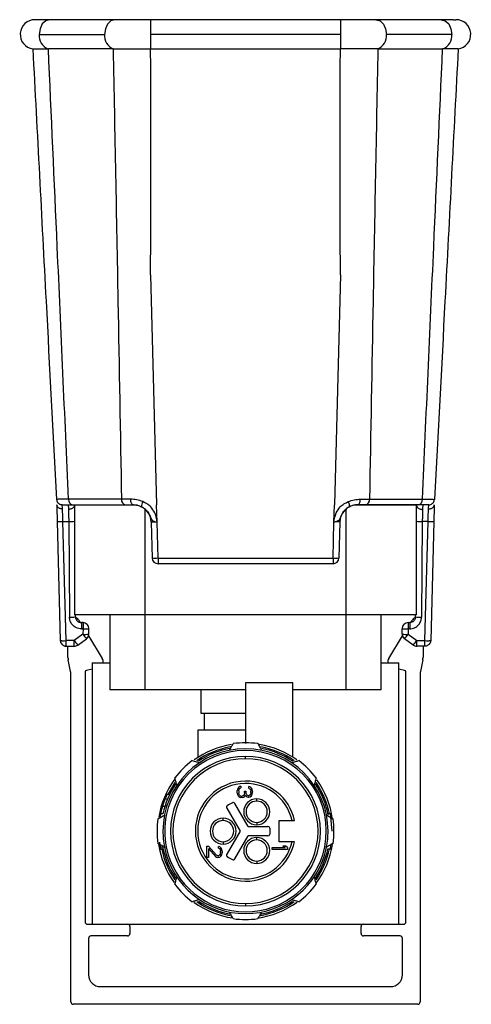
# Model space of a CAD drawing. Header units: millimetres. Extents: x -724 to 2929, y 427 to 799.
# Tile 40 of 51: x 1136 to 1174, y 596 to 680. Entities that reach past the tile are written whole.
import ezdxf

# ---------------------------------------------------------------- set-up
doc = ezdxf.new("R2010")
doc.units = ezdxf.units.MM

# ---------------------------------------------------------------- blocks, each defined once
blk = doc.blocks.new('Drawing View5')
at = {"color": 7, "linetype": 'Continuous', "lineweight": 25}
for p, q in [((-28.697, -0.016), (-28.897, 0)), ((-22.111, 0), (-27.652, 0)), ((-2.996, 0), (-19.108, 0)), ((5.547, 0), (0.007, 0)), ((6.593, -0.016), (6.792, 0)), ((-19.108, 0), (-19.108, -1.25)), ((-2.996, 0), (-2.996, -1.25)), ((-28.536, -1.25), (-22.995, -1.25)), ((-19.108, -1.25), (-19.108, -2.481)), ((-2.996, -1.25), (-19.108, -1.25)), ((-2.996, -1.25), (-2.996, -2.481)), ((6.431, -1.25), (0.891, -1.25)), ((-27.806, -2.481), (-27.764, -2.481)), ((-22.274, -2.481), (-27.764, -2.481)), ((-19.095, -2.481), (-3.009, -2.481)), ((0.17, -2.481), (5.66, -2.481)), ((5.702, -2.481), (5.66, -2.481)), ((-19.1, -21.652), (-18.589, -41.185)), ((-3.004, -21.652), (-3.516, -41.185)), ((-27.045, -40.719), (-27.078, -40.72)), ((-21.568, -40.707), (-26.053, -40.707)), ((-20.787, -40.708), (-21.568, -40.707)), ((-1.318, -40.708), (-0.537, -40.707)), ((-0.537, -40.707), (3.949, -40.707)), ((-25.707, -41.185), (-21.221, -41.185)), ((-25.552, -41.225), (-25.552, -50.525)), ((-20.227, -41.225), (-25.552, -41.225)), ((-19.552, -50.525), (-19.552, -41.564)), ((-18.55, -42.645), (-18.589, -41.185)), ((-3.554, -42.645), (-3.516, -41.185)), ((-2.552, -41.564), (-2.552, -50.525)), ((3.448, -41.225), (-1.88, -41.225)), ((3.602, -41.185), (-0.883, -41.185)), ((3.448, -50.525), (3.448, -41.225)), ((-27.017, -42.593), (-26.753, -52.698)), ((-26.527, -42.606), (-26.04, -42.606)), ((-26.263, -52.71), (-26.527, -42.606)), ((-26.04, -42.606), (-25.969, -50.719)), ((3.936, -42.606), (3.865, -50.719)), ((4.423, -42.606), (3.936, -42.606)), ((4.159, -52.71), (4.423, -42.606)), ((4.913, -42.593), (4.648, -52.698)), ((-19.05, -42.645), (-18.97, -45.698)), ((-18.47, -45.698), (-18.55, -42.645)), ((-3.634, -45.698), (-3.554, -42.645)), ((-3.054, -42.645), (-3.134, -45.698)), ((-18.47, -45.698), (-3.634, -45.698)), ((-18.47, -45.698), (-18.47, -46.185)), ((-3.634, -45.698), (-3.634, -46.185)), ((-3.634, -46.185), (-18.47, -46.185)), ((-19.552, -50.525), (-25.552, -50.525)), ((-25.469, -50.689), (-25.471, -50.525)), ((-25.175, -50.979), (-25.061, -51.167)), ((-22.552, -50.525), (-22.552, -56.885)), ((-2.552, -50.525), (-19.552, -50.525)), ((-19.552, -56.885), (-19.552, -50.525)), ((3.448, -50.525), (-2.552, -50.525)), ((-2.552, -50.525), (-2.552, -56.885)), ((0.448, -56.885), (0.448, -50.525)), ((2.956, -51.167), (3.071, -50.979)), ((3.365, -50.689), (3.366, -50.525)), ((-24.969, -51.185), (-24.969, -51.685)), ((-24.827, -51.185), (-24.969, -51.185)), ((-24.969, -51.685), (-24.969, -51.711)), ((-24.969, -51.685), (-24.827, -51.685)), ((-24.969, -51.711), (-24.827, -51.711)), ((-24.827, -51.711), (-24.839, -52.172)), ((-24.827, -51.185), (-24.827, -51.685)), ((-24.827, -51.685), (-24.827, -51.711)), ((-24.339, -52.159), (-24.327, -51.698)), ((2.235, -52.159), (2.223, -51.698)), ((2.723, -51.185), (2.723, -51.685)), ((2.723, -51.185), (2.865, -51.185)), ((2.865, -51.685), (2.723, -51.685)), ((2.723, -51.685), (2.723, -51.711)), ((2.723, -51.711), (2.735, -52.172)), ((2.865, -51.711), (2.723, -51.711)), ((2.865, -51.185), (2.865, -51.685)), ((2.865, -51.685), (2.865, -51.711)), ((-24.839, -52.172), (-25.567, -52.711)), ((-25.269, -53.086), (-24.542, -52.547)), ((-24.365, -52.305), (-23.19, -54.227)), ((1.086, -54.227), (2.261, -52.305)), ((3.165, -53.086), (2.437, -52.547)), ((2.735, -52.172), (3.463, -52.711)), ((-26.253, -53.185), (-26.441, -53.148)), ((-25.567, -52.711), (-26.263, -52.711)), ((-26.253, -53.185), (-25.567, -53.185)), ((-26.102, -54.138), (-26.102, -53.185)), ((-25.567, -53.185), (-25.567, -52.711)), ((3.463, -52.711), (4.159, -52.711)), ((3.463, -53.185), (3.463, -52.711)), ((4.149, -53.185), (3.463, -53.185)), ((3.998, -53.185), (3.998, -54.138)), ((-25.874, -55.321), (-26.08, -54.345)), ((-24.052, -55.122), (-24.545, -55.254)), ((-24.052, -54.585), (-24.052, -76.785)), ((-24.052, -54.585), (-22.552, -54.585)), ((0.448, -54.585), (1.948, -54.585)), ((1.948, -76.785), (1.948, -54.585)), ((2.44, -55.254), (1.948, -55.122)), ((3.976, -54.345), (3.77, -55.321)), ((-25.852, -83.385), (-25.852, -55.528)), ((-24.652, -55.43), (-24.652, -76.585)), ((-24.545, -55.254), (-24.621, -55.287)), ((2.516, -55.287), (2.44, -55.254)), ((2.548, -76.585), (2.548, -55.43)), ((3.748, -55.528), (3.748, -83.385)), ((-7.052, -56.285), (-11.052, -56.285)), ((-11.052, -56.285), (-11.052, -61.435)), ((-7.052, -62.599), (-7.052, -56.285)), ((-19.552, -56.885), (-22.552, -56.885)), ((-11.052, -56.885), (-19.552, -56.885)), ((-14.802, -58.885), (-14.802, -56.885)), ((-2.552, -56.885), (-7.052, -56.885)), ((0.448, -56.885), (-2.552, -56.885)), ((-11.052, -58.885), (-14.802, -58.885)), ((-14.552, -58.885), (-14.552, -60.285)), ((-15.052, -62.599), (-15.052, -60.285)), ((-15.052, -60.285), (-11.052, -60.285)), ((-11.052, -62.735), (-11.052, -62.535)), ((-11.614, -65.146), (-11.669, -65.227)), ((-11.531, -65.092), (-11.614, -65.146)), ((-11.448, -65.065), (-11.531, -65.092)), ((-11.448, -65.065), (-11.448, -65.2)), ((-10.646, -65.119), (-10.756, -65.092)), ((-10.756, -65.227), (-10.756, -65.092)), ((-10.535, -65.227), (-10.646, -65.119)), ((-17.495, -65.785), (-17.716, -65.785)), ((-11.724, -65.335), (-11.752, -65.444)), ((-11.752, -65.66), (-11.752, -65.444)), ((-11.752, -65.66), (-11.724, -65.769)), ((-11.669, -65.227), (-11.724, -65.335)), ((-11.724, -65.769), (-11.669, -65.877)), ((-11.669, -65.877), (-11.614, -65.958)), ((-11.614, -65.471), (-11.586, -65.335)), ((-11.614, -65.471), (-11.614, -65.633)), ((-11.586, -65.769), (-11.614, -65.633)), ((-11.614, -65.958), (-11.531, -66.012)), ((-11.586, -65.335), (-11.558, -65.281)), ((-11.558, -65.823), (-11.586, -65.769)), ((-11.558, -65.281), (-11.503, -65.227)), ((-11.503, -65.877), (-11.558, -65.823)), ((-11.531, -66.012), (-11.448, -66.04)), ((-11.503, -65.227), (-11.448, -65.2)), ((-11.448, -65.904), (-11.503, -65.877)), ((-11.448, -65.904), (-11.337, -65.904)), ((-11.227, -65.85), (-11.337, -65.904)), ((-11.337, -66.04), (-11.227, -66.012)), ((-11.171, -65.769), (-11.227, -65.85)), ((-11.227, -66.012), (-11.144, -65.958)), ((-11.144, -65.606), (-11.171, -65.769)), ((-11.144, -65.498), (-11.033, -65.498)), ((-11.144, -65.606), (-11.144, -65.498)), ((-11.144, -65.958), (-11.088, -65.823)), ((-11.088, -65.823), (-11.005, -65.931)), ((-11.033, -65.498), (-11.033, -65.606)), ((-10.978, -65.769), (-11.033, -65.606)), ((-11.005, -65.931), (-10.922, -65.985)), ((-10.922, -65.823), (-10.978, -65.769)), ((-10.812, -65.877), (-10.922, -65.823)), ((-10.922, -65.985), (-10.812, -66.012)), ((-10.812, -65.877), (-10.756, -65.877)), ((-10.756, -66.012), (-10.812, -66.012)), ((-10.756, -65.227), (-10.673, -65.281)), ((-10.673, -65.823), (-10.756, -65.877)), ((-10.756, -66.012), (-10.646, -65.985)), ((-10.673, -65.281), (-10.618, -65.362)), ((-10.618, -65.742), (-10.673, -65.823)), ((-10.646, -65.985), (-10.535, -65.877)), ((-10.618, -65.362), (-10.59, -65.498)), ((-10.59, -65.606), (-10.618, -65.742)), ((-10.59, -65.606), (-10.59, -65.498)), ((-10.48, -65.335), (-10.535, -65.227)), ((-10.535, -65.877), (-10.48, -65.769)), ((-10.452, -65.525), (-10.48, -65.335)), ((-10.48, -65.769), (-10.452, -65.579)), ((-10.452, -65.525), (-10.452, -65.579)), ((-17.887, -66.785), (-18.096, -66.785)), ((-17.662, -66.16), (-17.878, -66.16)), ((-10.821, -68.485), (-11.949, -66.53)), ((-11.337, -66.04), (-11.448, -66.04)), ((-10.102, -66.339), (-10.102, -66.139)), ((-18.048, -67.41), (-18.253, -67.41)), ((-12.642, -66.931), (-11.514, -68.885)), ((-4.061, -67.385), (-3.857, -67.385)), ((-3.702, -68.885), (-3.857, -67.385)), ((-12.952, -67.985), (-12.952, -67.785)), ((-10.821, -68.485), (-9.152, -68.485)), ((-10.102, -68.139), (-10.102, -68.339)), ((-8.202, -67.985), (-7.103, -67.985)), ((-8.202, -69.785), (-8.202, -67.985)), ((-11.514, -68.885), (-12.642, -70.839)), ((-11.949, -71.238), (-10.821, -69.285)), ((-9.152, -69.285), (-10.821, -69.285)), ((-9.002, -68.635), (-9.002, -69.135)), ((-18.22, -70.076), (-18.305, -70.076)), ((-14.332, -70.155), (-14.194, -70.155)), ((-14.332, -71.13), (-14.332, -70.155)), ((-13.502, -70.913), (-14.194, -70.155)), ((-13.226, -70.209), (-13.336, -70.182)), ((-13.336, -70.317), (-13.336, -70.182)), ((-13.115, -70.317), (-13.226, -70.209)), ((-12.952, -69.785), (-12.952, -69.985)), ((-10.102, -69.63), (-10.102, -69.43)), ((-7.103, -69.785), (-8.202, -69.785)), ((-7.897, -70.125), (-7.676, -70.125)), ((-7.897, -70.125), (-7.703, -70.287)), ((-7.482, -70.287), (-7.676, -70.125)), ((-3.857, -70.385), (-3.821, -70.04)), ((-18.072, -70.243), (-18.275, -70.243)), ((-18.038, -70.41), (-18.242, -70.41)), ((-18.028, -70.451), (-18.233, -70.451)), ((-17.917, -70.251), (-17.77, -70.222)), ((-14.194, -70.371), (-14.194, -71.13)), ((-14.194, -70.371), (-13.585, -71.048)), ((-13.392, -70.967), (-13.502, -70.913)), ((-13.392, -70.967), (-13.336, -70.967)), ((-13.336, -70.317), (-13.253, -70.371)), ((-13.253, -70.913), (-13.336, -70.967)), ((-13.253, -70.371), (-13.198, -70.452)), ((-13.198, -70.832), (-13.253, -70.913)), ((-13.226, -71.102), (-13.115, -70.994)), ((-13.198, -70.452), (-13.17, -70.588)), ((-13.17, -70.696), (-13.198, -70.832)), ((-13.17, -70.696), (-13.17, -70.588)), ((-13.06, -70.425), (-13.115, -70.317)), ((-13.115, -70.994), (-13.06, -70.886)), ((-13.032, -70.615), (-13.06, -70.425)), ((-13.06, -70.886), (-13.032, -70.723)), ((-13.032, -70.615), (-13.032, -70.723)), ((-8.782, -70.45), (-8.782, -70.287)), ((-8.782, -70.287), (-7.703, -70.287)), ((-7.482, -70.45), (-8.782, -70.45)), ((-7.482, -70.287), (-7.482, -70.45)), ((-4.187, -70.251), (-4.334, -70.222)), ((-4.061, -70.385), (-3.857, -70.385)), ((-14.194, -71.13), (-14.332, -71.13)), ((-13.585, -71.048), (-13.502, -71.102)), ((-13.502, -71.102), (-13.392, -71.13)), ((-13.336, -71.13), (-13.392, -71.13)), ((-13.336, -71.13), (-13.226, -71.102)), ((-10.102, -71.43), (-10.102, -71.63)), ((-11.052, -75.035), (-11.052, -75.235)), ((-24.452, -76.785), (-24.052, -76.785)), ((-24.052, -76.785), (1.948, -76.785)), ((1.948, -76.785), (2.348, -76.785)), ((-20.852, -76.985), (-20.852, -77.585)), ((-1.252, -77.585), (-1.252, -76.985)), ((-24.352, -77.985), (-24.352, -81.085)), ((-21.052, -77.785), (-24.152, -77.785)), ((2.048, -77.785), (-1.052, -77.785)), ((2.248, -81.085), (2.248, -77.985)), ((-23.352, -82.085), (1.248, -82.085)), ((3.548, -83.585), (-25.652, -83.585))]:
    blk.add_line(p, q, dxfattribs=at)
at = {"color": 7, "linetype": 'Continuous', "lineweight": 25, "flags": 128}
for points in [[(-27.652, 0), (-27.652, 0), (-27.99, -0.095), (-28.277, -0.366), (-28.468, -0.772), (-28.536, -1.25)], [(5.547, 0), (5.547, 0), (5.886, -0.095), (6.172, -0.366), (6.364, -0.772), (6.431, -1.25)], [(-22.103, 0), (-22.134, 0), (-22.465, -0.105), (-22.744, -0.378), (-22.93, -0.779), (-22.995, -1.25)], [(-0.002, 0), (0.03, 0), (0.361, -0.105), (0.64, -0.378), (0.826, -0.779), (0.891, -1.25)], [(-20.55, -41.185), (-20.595, -41.175), (-20.639, -41.149), (-20.679, -41.105), (-20.715, -41.046), (-20.744, -40.974), (-20.767, -40.892), (-20.781, -40.802), (-20.787, -40.708)], [(-1.555, -41.185), (-1.509, -41.175), (-1.465, -41.149), (-1.425, -41.105), (-1.389, -41.046), (-1.36, -40.974), (-1.338, -40.892), (-1.323, -40.802), (-1.318, -40.708)], [(-26.589, -41.185), (-26.682, -41.176), (-26.766, -41.151)], [(4.485, -41.185), (4.577, -41.176), (4.662, -41.151)], [(-17.03, -64.747), (-17.602, -65.73), (-17.628, -65.785)]]:
    blk.add_lwpolyline(points, dxfattribs=at)
at = {"color": 7, "linetype": 'Continuous', "lineweight": 25}
for centre, radius, start, end in [((-28.897, -1.25), 1.25, 90, 261.46304), ((6.792, -1.25), 1.25, 278.53696, 90), ((-27.336, -1.37), 1.206, 174.27717, 247.05222), ((-21.795, -1.37), 1.206, 174.2808, 247.03324), ((-0.31, -1.37), 1.206, 292.96676, 5.7192), ((5.231, -1.37), 1.206, 292.94778, 5.72283), ((-26.589, -40.695), 0.49, 183, 210.40261), ((-25.623, -40.76), 0.433, 173.07614, 258.87306), ((-21.138, -40.76), 0.433, 173.07614, 258.87306), ((-19.16, -41.321), 0.723, 145.88673, 181.56688), ((-2.944, -41.321), 0.723, 358.43312, 34.11327), ((-0.966, -40.76), 0.433, 281.12694, 6.92386), ((3.519, -40.76), 0.433, 281.12694, 6.92386), ((4.485, -40.695), 0.49, 329.59739, 357), ((-20.55, -42.685), 1.5, 1.5, 63.62579), ((-1.555, -42.685), 1.5, 116.37421, 178.5), ((-26.711, -40.254), 2.36, 262.54102, 274.46103), ((-25.964, -39.283), 3.324, 268.68287, 277.10997), ((3.859, -39.283), 3.324, 262.89003, 271.31713), ((4.607, -40.254), 2.36, 265.53897, 277.45898), ((-18.72, -40.92), 4.784, 267.00545, 272.99455), ((-18.47, -45.685), 0.5, 181.5, 270), ((-3.384, -40.92), 4.784, 267.00545, 272.99455), ((-3.634, -45.685), 0.5, 270, 358.5), ((-25.865, -48.309), 2.413, 267.53625, 279.45258), ((-25.602, -51.24), 0.5, 31.43098, 73.0531), ((3.498, -51.24), 0.5, 106.89318, 148.56902), ((3.761, -48.309), 2.413, 260.54742, 272.46375), ((-24.827, -51.685), 0.5, 0, 90), ((-24.64, -49.31), 2.408, 265.53897, 277.45898), ((-24.827, -51.685), 0.5, 358.5, 0), ((2.723, -51.685), 0.5, 90, 180), ((2.723, -51.685), 0.5, 180, 181.5), ((2.536, -49.31), 2.408, 262.54102, 274.46103), ((-24.652, -49.771), 2.408, 265.53897, 277.45898), ((-21.721, -50.006), 3.796, 214.78138, 222.0189), ((-24.839, -52.146), 0.5, 306.53721, 358.5), ((2.548, -49.771), 2.408, 262.54102, 274.46103), ((2.735, -52.146), 0.5, 181.5, 233.46279), ((-0.383, -50.006), 3.796, 317.9811, 325.21862), ((-26.446, -50.358), 2.36, 262.54102, 274.46103), ((-26.508, -50.366), 2.358, 264.04331, 275.95669), ((-22.449, -50.545), 3.796, 214.78138, 222.0189), ((-25.567, -52.685), 0.5, 270, 306.53721), ((0.344, -50.545), 3.796, 317.9811, 325.21862), ((3.463, -52.685), 0.5, 233.46279, 270), ((4.342, -50.358), 2.36, 265.53897, 277.45898), ((4.403, -50.366), 2.358, 264.04331, 275.95669), ((-25.102, -54.138), 1, 180, 191.95172), ((-23.617, -54.488), 0.5, 348.87454, 31.43098), ((1.513, -54.488), 0.5, 148.56902, 191.12546), ((2.998, -54.138), 1, 348.04828, 0), ((-26.852, -55.528), 1, 360, 11.95172), ((-24.31, -55.43), 0.342, 155.22469, 180), ((2.206, -55.43), 0.342, 0, 24.77531), ((4.748, -55.528), 1, 168.04828, 180), ((-11.052, -68.885), 7.45, 99.13864, 125.79199), ((-11.052, -68.885), 7.27, 100.35462, 124.65756), ((-11.052, -68.885), 7.5, 82.01392, 97.98608), ((-11.052, -68.885), 7.45, 54.18096, 80.77951), ((-11.052, -68.885), 7.27, 55.37908, 79.63023), ((-11.052, -68.885), 7, 0, 180), ((-11.052, -68.885), 6.85, 348.74342, 168.74342), ((-11.052, -68.885), 6.35, 90, 270), ((-11.052, -68.885), 7.15, 101.16811, 123.78866), ((-11.052, -68.885), 6.35, 270, 90), ((-11.052, -68.885), 7.15, 55.98288, 78.80073), ((-11.052, -68.885), 6.15, 90, 270), ((-11.052, -68.885), 7.5, 127.01392, 142.98608), ((-11.052, -68.885), 6.15, 270, 90), ((-11.052, -68.885), 7.5, 37.01392, 52.9861), ((-11.052, -68.885), 7.45, 144.07985, 170.80101), ((-11.052, -68.885), 7.15, 146.19475, 168.09476), ((-11.052, -68.885), 4.25, 90, 179.94652), ((-11.052, -68.885), 4.05, 12.83959, 179.94652), ((-11.052, -68.885), 4.25, 12.22579, 90), ((-11.052, -68.885), 7.15, 10.88624, 33.82782), ((-11.052, -68.885), 7.27, 11.90721, 34.61438), ((-11.052, -68.885), 7.45, 7.90573, 35.7792), ((-11.052, -68.885), 7.35, 155.0537, 158.23823), ((-11.052, -68.885), 2.65, 114.26669, 125.73917), ((-12.079, -66.605), 0.15, 30, 90), ((-10.102, -67.239), 1.1, 90, 270), ((-10.102, -67.239), 0.9, 90, 270), ((-10.102, -67.239), 1.1, 270, 90), ((-10.102, -67.239), 0.9, 270, 90), ((-11.052, -68.885), 7.35, 168.42326, 171.39278), ((-11.052, -68.885), 6.85, 168.74342, 191.25658), ((-11.052, -68.885), 7.5, 172.01392, 180), ((-12.952, -68.885), 1.1, 90, 270), ((-12.952, -68.885), 0.9, 90, 270), ((-12.952, -68.885), 1.1, 270, 90), ((-12.952, -68.885), 0.9, 270, 90), ((-9.152, -68.635), 0.15, 0, 90), ((-11.052, -68.885), 7.5, 0, 7.98608), ((-11.052, -68.885), 7.5, 180, 187.98608), ((-11.052, -68.885), 7, 180, 191.25658), ((-11.052, -68.885), 4.25, 179.94652, 270), ((-11.052, -68.885), 4.05, 179.94652, 347.16041), ((-9.152, -69.135), 0.15, 270, 0), ((-11.052, -68.885), 7, 348.74342, 0), ((-11.052, -68.885), 7.5, 352.01392, 0), ((-11.052, -68.885), 7.45, 188.5749, 215.84987), ((-11.052, -68.885), 7.15, 189.93287, 213.82784), ((-10.102, -70.53), 1.1, 90, 270), ((-11.052, -68.885), 4.25, 270, 347.77421), ((-10.102, -70.53), 0.9, 90, 270), ((-10.102, -70.53), 1.1, 270, 90), ((-10.102, -70.53), 0.9, 270, 90), ((-11.052, -68.885), 7.45, 323.6527, 351.29755), ((-11.052, -68.885), 7.27, 192.44471, 214.61439), ((-11.052, -68.885), 7, 191.25658, 348.74342), ((-11.052, -68.885), 6.85, 191.25658, 348.74342), ((-11.052, -68.885), 2.65, 234.26807, 245.73917), ((-11.052, -68.885), 7.15, 326.19474, 347.88994), ((-11.052, -68.885), 7.27, 325.31452, 348.09279), ((-12.079, -71.164), 0.15, 245.73917, 270), ((-11.052, -68.885), 7.5, 217.01392, 232.98608), ((-11.052, -68.885), 7.5, 307.01392, 322.98608), ((-11.052, -68.885), 7.45, 233.90758, 261.76982), ((-11.052, -68.885), 7.27, 235.37907, 259.63024), ((-11.052, -68.885), 7.15, 236.13046, 259.79684), ((-11.052, -68.885), 7.45, 277.74664, 305.94612), ((-11.052, -68.885), 7.15, 280.2272, 303.78868), ((-11.052, -68.885), 7.27, 280.35461, 304.65756), ((-24.452, -76.585), 0.2, 180, 270), ((-21.052, -76.985), 0.2, 0, 90), ((-11.052, -68.885), 7.5, 262.01392, 277.98608), ((-1.052, -76.985), 0.2, 90, 180), ((2.348, -76.585), 0.2, 270, 0), ((-21.052, -77.585), 0.2, 270, 0), ((-1.052, -77.585), 0.2, 180, 270), ((-24.152, -77.985), 0.2, 90, 180), ((2.048, -77.985), 0.2, 0, 90), ((-23.352, -81.085), 1, 180, 270), ((1.248, -81.085), 1, 270, 0), ((-25.652, -83.385), 0.2, 180, 270), ((3.548, -83.385), 0.2, 270, 0)]:
    blk.add_arc(centre, radius, start, end, dxfattribs=at)
for points, knots in [([(-27.652, 0), (-27.824, 0), (-28.166, -0.001), (-28.499, -0.004), (-28.686, -0.008), (-28.687, -0.012), (-28.688, -0.014)], [0, 0, 0, 0, 0.275495, 0.5485359, 0.8170236, 1, 1, 1, 1]), ([(-19.108, 0), (-19.385, 0), (-19.94, 0), (-20.737, 0), (-21.482, 0), (-21.897, 0), (-22.105, 0)], [0, 0, 0, 0, 0.2495275, 0.4997514, 0.7487359, 1, 1, 1, 1]), ([(0, 0), (-0.208, 0), (-0.623, 0), (-1.368, 0), (-2.165, 0), (-2.72, 0), (-2.996, 0)], [0, 0, 0, 0, 0.251264, 0.500249, 0.750472, 1, 1, 1, 1]), ([(6.583, -0.014), (6.583, -0.012), (6.582, -0.008), (6.395, -0.004), (6.062, -0.001), (5.72, 0), (5.548, 0)], [0, 0, 0, 0, 0.182976, 0.451464, 0.724505, 1, 1, 1, 1]), ([(-29.082, -2.486), (-29.04, -2.486), (-28.969, -2.485), (-28.49, -2.483), (-28.046, -2.482), (-27.806, -2.481)], [0, 0, 0, 0, 0.404901, 0.678921, 1, 1, 1, 1]), ([(-29.082, -2.486), (-28.708, -9.623), (-28.04, -22.367), (-27.372, -35.112), (-27.078, -40.72)], [0, 0, 0, 0, 0.560004, 1, 1, 1, 1]), ([(-26.053, -40.707), (-26.371, -33.572), (-26.938, -20.829), (-27.512, -8.087), (-27.764, -2.481)], [0, 0, 0, 0, 0.5600014, 1, 1, 1, 1]), ([(-22.274, -2.481), (-22.136, -9.616), (-21.89, -22.359), (-21.666, -35.101), (-21.568, -40.707)], [0, 0, 0, 0, 0.560004, 1, 1, 1, 1]), ([(-22.274, -2.481), (-22.272, -2.481), (-22.27, -2.481), (-22.267, -2.481), (-22.265, -2.481)], [0, 0, 0, 0, 0.56, 1, 1, 1, 1]), ([(-22.265, -2.481), (-22.014, -2.481), (-21.559, -2.481), (-20.509, -2.481), (-19.674, -2.481), (-19.108, -2.481)], [0, 0, 0, 0, 0.286072, 0.516077, 1, 1, 1, 1]), ([(-19.108, -2.481), (-19.105, -2.481), (-19.101, -2.481), (-19.097, -2.481), (-19.095, -2.481)], [0, 0, 0, 0, 0.56, 1, 1, 1, 1]), ([(-19.1, -21.652), (-19.081, -18.073), (-19.047, -11.683), (-19.08, -5.292), (-19.095, -2.481)], [0, 0, 0, 0, 0.560019, 1, 1, 1, 1]), ([(-3.004, -21.652), (-3.023, -18.073), (-3.058, -11.683), (-3.024, -5.292), (-3.009, -2.481)], [0, 0, 0, 0, 0.560019, 1, 1, 1, 1]), ([(-2.996, -2.481), (-2.999, -2.481), (-3.003, -2.481), (-3.007, -2.481), (-3.009, -2.481)], [0, 0, 0, 0, 0.56, 1, 1, 1, 1]), ([(0.161, -2.481), (-0.301, -2.481), (-1.225, -2.482), (-2.406, -2.481), (-2.996, -2.481)], [0, 0, 0, 0, 0.500454, 1, 1, 1, 1]), ([(0.17, -2.481), (0.032, -9.616), (-0.215, -22.359), (-0.438, -35.101), (-0.537, -40.707)], [0, 0, 0, 0, 0.560004, 1, 1, 1, 1]), ([(0.17, -2.481), (0.168, -2.481), (0.165, -2.481), (0.162, -2.481), (0.161, -2.481)], [0, 0, 0, 0, 0.56, 1, 1, 1, 1]), ([(3.949, -40.707), (4.266, -33.572), (4.834, -20.829), (5.408, -8.087), (5.66, -2.481)], [0, 0, 0, 0, 0.560001, 1, 1, 1, 1]), ([(6.978, -2.486), (6.604, -9.623), (5.936, -22.367), (5.268, -35.112), (4.974, -40.72)], [0, 0, 0, 0, 0.560004, 1, 1, 1, 1]), ([(6.978, -2.486), (6.924, -2.486), (6.84, -2.486), (6.321, -2.483), (5.912, -2.482), (5.702, -2.481)], [0, 0, 0, 0, 0.455145, 0.719094, 1, 1, 1, 1]), ([(-27.061, -40.719), (-27.058, -40.763), (-27.052, -40.853), (-26.991, -40.98), (-26.895, -41.089), (-26.808, -41.131), (-26.764, -41.152)], [0, 0, 0, 0, 0.241002, 0.493182, 0.749107, 1, 1, 1, 1]), ([(-26.053, -40.707), (-26.207, -40.709), (-26.513, -40.712), (-26.828, -40.715), (-27.012, -40.718), (-27.037, -40.719), (-27.045, -40.719)], [0, 0, 0, 0, 0.286393, 0.570935, 0.856037, 1, 1, 1, 1]), ([(-19.759, -40.915), (-19.932, -40.854), (-20.28, -40.73), (-20.617, -40.715), (-20.787, -40.708)], [0, 0, 0, 0, 0.498303, 1, 1, 1, 1]), ([(-19.087, -41.347), (-19.189, -41.261), (-19.395, -41.087), (-19.637, -40.973), (-19.759, -40.915)], [0, 0, 0, 0, 0.493609, 1, 1, 1, 1]), ([(-3.017, -41.347), (-2.916, -41.261), (-2.709, -41.087), (-2.468, -40.973), (-2.345, -40.915)], [0, 0, 0, 0, 0.493609, 1, 1, 1, 1]), ([(-2.345, -40.915), (-2.172, -40.854), (-1.824, -40.73), (-1.487, -40.715), (-1.318, -40.708)], [0, 0, 0, 0, 0.498303, 1, 1, 1, 1]), ([(3.949, -40.707), (4.102, -40.709), (4.408, -40.712), (4.726, -40.715), (4.935, -40.718), (4.961, -40.72), (4.974, -40.72)], [0, 0, 0, 0, 0.250771, 0.499923, 0.749565, 1, 1, 1, 1]), ([(4.66, -41.152), (4.703, -41.131), (4.791, -41.089), (4.887, -40.98), (4.948, -40.853), (4.954, -40.763), (4.957, -40.719)], [0, 0, 0, 0, 0.250893, 0.506818, 0.758998, 1, 1, 1, 1]), ([(-27.054, -41.185), (-27.048, -41.411), (-27.038, -41.816), (-27.023, -42.356), (-27.017, -42.593)], [0, 0, 0, 0, 0.5599746, 1, 1, 1, 1]), ([(-26.564, -41.539), (-26.599, -41.538), (-26.67, -41.536), (-26.77, -41.511), (-26.86, -41.472), (-26.955, -41.406), (-27.033, -41.31), (-27.048, -41.226), (-27.054, -41.188)], [0, 0, 0, 0, 0.1398372, 0.2818093, 0.4221533, 0.5572961, 0.800225, 1, 1, 1, 1]), ([(-26.589, -41.185), (-26.537, -41.185), (-26.444, -41.185), (-25.933, -41.185), (-25.707, -41.185)], [0, 0, 0, 0, 0.558912, 1, 1, 1, 1]), ([(-26.564, -41.539), (-26.572, -41.435), (-26.586, -41.232), (-26.588, -41.2), (-26.589, -41.185)], [0, 0, 0, 0, 0.510825, 1, 1, 1, 1]), ([(-26.527, -42.606), (-26.532, -42.484), (-26.54, -42.253), (-26.553, -41.873), (-26.56, -41.666), (-26.564, -41.539)], [0, 0, 0, 0, 0.302331, 0.570083, 1, 1, 1, 1]), ([(-26.077, -41.208), (-26.076, -41.222), (-26.074, -41.257), (-26.06, -41.455), (-26.052, -41.571)], [0, 0, 0, 0, 0.418477, 1, 1, 1, 1]), ([(-25.552, -41.191), (-25.557, -41.23), (-25.567, -41.317), (-25.645, -41.419), (-25.743, -41.491), (-25.837, -41.535), (-25.942, -41.564), (-26.016, -41.569), (-26.052, -41.571)], [0, 0, 0, 0, 0.1998895, 0.4433923, 0.5788608, 0.7193153, 0.8609962, 1, 1, 1, 1]), ([(-26.052, -41.571), (-26.051, -41.696), (-26.048, -41.9), (-26.044, -42.267), (-26.041, -42.488), (-26.04, -42.606)], [0, 0, 0, 0, 0.4300201, 0.6977299, 1, 1, 1, 1]), ([(-25.552, -41.191), (-25.552, -41.189), (-25.552, -41.187), (-25.552, -41.185), (-25.552, -41.185), (-25.552, -41.185)], [0, 0, 0, 0, 0.274897, 0.553133, 1, 1, 1, 1]), ([(-21.221, -41.185), (-21.105, -41.185), (-20.898, -41.185), (-20.656, -41.185), (-20.55, -41.185)], [0, 0, 0, 0, 0.5597072, 1, 1, 1, 1]), ([(-20.55, -41.185), (-20.441, -41.19), (-20.226, -41.2), (-19.996, -41.294), (-19.883, -41.341)], [0, 0, 0, 0, 0.507374, 1, 1, 1, 1]), ([(-19.883, -41.341), (-19.767, -41.41), (-19.535, -41.547), (-19.265, -41.868), (-19.132, -42.155), (-19.058, -42.35), (-19.002, -42.466), (-18.905, -42.545), (-18.745, -42.601), (-18.621, -42.629), (-18.55, -42.645)], [0, 0, 0, 0, 0.199132, 0.396786, 0.598319, 0.653095, 0.717496, 0.81564, 0.895739, 1, 1, 1, 1]), ([(-18.55, -42.645), (-18.589, -42.376), (-18.658, -41.895), (-18.956, -41.514), (-19.087, -41.346)], [0, 0, 0, 0, 0.559781, 1, 1, 1, 1]), ([(-2.221, -41.341), (-2.337, -41.41), (-2.57, -41.547), (-2.84, -41.868), (-2.972, -42.155), (-3.047, -42.35), (-3.102, -42.466), (-3.199, -42.545), (-3.359, -42.601), (-3.484, -42.629), (-3.554, -42.645)], [0, 0, 0, 0, 0.199132, 0.396786, 0.598319, 0.653095, 0.717496, 0.81564, 0.895739, 1, 1, 1, 1]), ([(-3.554, -42.645), (-3.515, -42.376), (-3.446, -41.895), (-3.149, -41.514), (-3.018, -41.346)], [0, 0, 0, 0, 0.559781, 1, 1, 1, 1]), ([(-1.555, -41.185), (-1.664, -41.19), (-1.878, -41.2), (-2.108, -41.294), (-2.221, -41.341)], [0, 0, 0, 0, 0.507374, 1, 1, 1, 1]), ([(-0.883, -41.185), (-0.999, -41.185), (-1.206, -41.185), (-1.448, -41.185), (-1.555, -41.185)], [0, 0, 0, 0, 0.559707, 1, 1, 1, 1]), ([(3.448, -41.191), (3.448, -41.189), (3.448, -41.187), (3.448, -41.185), (3.448, -41.185), (3.448, -41.185)], [0, 0, 0, 0, 0.274897, 0.553133, 1, 1, 1, 1]), ([(3.448, -41.191), (3.452, -41.229), (3.462, -41.316), (3.54, -41.418), (3.638, -41.49), (3.732, -41.535), (3.837, -41.564), (3.911, -41.569), (3.948, -41.571)], [0, 0, 0, 0, 0.198541, 0.441673, 0.577338, 0.718197, 0.860416, 1, 1, 1, 1]), ([(4.485, -41.185), (4.433, -41.185), (4.34, -41.185), (3.828, -41.185), (3.602, -41.185)], [0, 0, 0, 0, 0.558912, 1, 1, 1, 1]), ([(3.948, -41.571), (3.946, -41.696), (3.944, -41.9), (3.94, -42.267), (3.937, -42.488), (3.936, -42.606)], [0, 0, 0, 0, 0.43002, 0.69773, 1, 1, 1, 1]), ([(3.973, -41.208), (3.972, -41.222), (3.97, -41.257), (3.956, -41.455), (3.948, -41.571)], [0, 0, 0, 0, 0.418477, 1, 1, 1, 1]), ([(4.423, -42.606), (4.427, -42.484), (4.435, -42.253), (4.448, -41.873), (4.456, -41.666), (4.46, -41.539)], [0, 0, 0, 0, 0.302331, 0.570083, 1, 1, 1, 1]), ([(4.46, -41.539), (4.467, -41.435), (4.482, -41.232), (4.484, -41.2), (4.485, -41.185)], [0, 0, 0, 0, 0.510825, 1, 1, 1, 1]), ([(4.46, -41.539), (4.495, -41.538), (4.565, -41.536), (4.666, -41.511), (4.756, -41.472), (4.851, -41.406), (4.929, -41.31), (4.943, -41.226), (4.95, -41.188)], [0, 0, 0, 0, 0.139541, 0.281229, 0.42135, 0.556376, 0.799485, 1, 1, 1, 1]), ([(4.95, -41.185), (4.944, -41.411), (4.933, -41.816), (4.919, -42.356), (4.913, -42.593)], [0, 0, 0, 0, 0.559975, 1, 1, 1, 1]), ([(-19.05, -42.645), (-19.048, -42.643), (-19.044, -42.638), (-19.004, -42.631), (-18.913, -42.628), (-18.777, -42.631), (-18.652, -42.638), (-18.584, -42.643), (-18.55, -42.645)], [0, 0, 0, 0, 0.130726, 0.257768, 0.5, 0.74226, 0.869295, 1, 1, 1, 1]), ([(-3.054, -42.645), (-3.056, -42.643), (-3.06, -42.638), (-3.1, -42.631), (-3.191, -42.628), (-3.327, -42.631), (-3.453, -42.638), (-3.52, -42.643), (-3.554, -42.645)], [0, 0, 0, 0, 0.130705, 0.25774, 0.5, 0.742232, 0.869274, 1, 1, 1, 1]), ([(-24.969, -51.711), (-25.11, -51.693), (-25.403, -51.657), (-25.738, -51.389), (-25.934, -51.056), (-25.958, -50.829), (-25.969, -50.719)], [0, 0, 0, 0, 0.270204, 0.562182, 0.789489, 1, 1, 1, 1]), ([(-25.469, -50.689), (-25.466, -50.729), (-25.46, -50.804), (-25.413, -50.927), (-25.34, -51.029), (-25.245, -51.105), (-25.129, -51.167), (-25.033, -51.178), (-24.969, -51.185)], [0, 0, 0, 0, 0.154769, 0.289999, 0.501037, 0.631259, 0.757984, 1, 1, 1, 1]), ([(3.365, -50.689), (3.362, -50.729), (3.356, -50.804), (3.309, -50.927), (3.236, -51.029), (3.141, -51.105), (3.025, -51.167), (2.928, -51.178), (2.865, -51.185)], [0, 0, 0, 0, 0.154794, 0.290033, 0.501037, 0.631275, 0.758005, 1, 1, 1, 1]), ([(2.865, -51.711), (3.006, -51.693), (3.299, -51.657), (3.634, -51.389), (3.83, -51.056), (3.853, -50.829), (3.865, -50.719)], [0, 0, 0, 0, 0.270204, 0.562182, 0.789489, 1, 1, 1, 1]), ([(-26.753, -52.698), (-26.753, -52.7), (-26.752, -52.704), (-26.752, -52.709), (-26.752, -52.711)], [0, 0, 0, 0, 0.56, 1, 1, 1, 1]), ([(-26.752, -52.711), (-26.745, -52.76), (-26.73, -52.869), (-26.654, -52.993), (-26.563, -53.081), (-26.474, -53.137), (-26.369, -53.177), (-26.292, -53.182), (-26.253, -53.185)], [0, 0, 0, 0, 0.19781, 0.429961, 0.559488, 0.697674, 0.844514, 1, 1, 1, 1]), ([(-26.263, -52.711), (-26.263, -52.711), (-26.263, -52.711), (-26.263, -52.71), (-26.263, -52.71)], [0, 0, 0, 0, 0.56, 1, 1, 1, 1]), ([(-26.253, -53.185), (-26.254, -53.182), (-26.255, -53.177), (-26.257, -53.133), (-26.26, -53.047), (-26.262, -52.897), (-26.263, -52.772), (-26.263, -52.711)], [0, 0, 0, 0, 0.15539, 0.290783, 0.500796, 0.757678, 1, 1, 1, 1]), ([(4.149, -53.185), (4.149, -53.182), (4.151, -53.177), (4.153, -53.133), (4.156, -53.047), (4.158, -52.897), (4.158, -52.772), (4.159, -52.711)], [0, 0, 0, 0, 0.155365, 0.290749, 0.500796, 0.757657, 1, 1, 1, 1]), ([(4.648, -52.711), (4.641, -52.76), (4.626, -52.869), (4.55, -52.993), (4.459, -53.081), (4.37, -53.137), (4.264, -53.177), (4.188, -53.182), (4.149, -53.185)], [0, 0, 0, 0, 0.19781, 0.429961, 0.559488, 0.697674, 0.844514, 1, 1, 1, 1]), ([(4.159, -52.711), (4.159, -52.711), (4.159, -52.711), (4.159, -52.71), (4.159, -52.71)], [0, 0, 0, 0, 0.56, 1, 1, 1, 1]), ([(4.648, -52.698), (4.648, -52.7), (4.648, -52.704), (4.648, -52.709), (4.648, -52.711)], [0, 0, 0, 0, 0.56, 1, 1, 1, 1]), ([(-12.419, -62.019), (-12.358, -61.915), (-12.25, -61.727), (-12.142, -61.54), (-12.094, -61.457)], [0, 0, 0, 0, 0.554448, 1, 1, 1, 1]), ([(-10.01, -61.457), (-9.949, -61.563), (-9.841, -61.75), (-9.733, -61.938), (-9.686, -62.019)], [0, 0, 0, 0, 0.565534, 1, 1, 1, 1]), ([(-15.567, -62.896), (-15.449, -62.927), (-15.241, -62.983), (-15.031, -63.039), (-14.94, -63.064)], [0, 0, 0, 0, 0.5655339, 1, 1, 1, 1]), ([(-7.164, -63.064), (-7.048, -63.033), (-6.838, -62.977), (-6.63, -62.921), (-6.537, -62.896)], [0, 0, 0, 0, 0.554448, 1, 1, 1, 1]), ([(-16.873, -64.996), (-16.904, -64.88), (-16.96, -64.671), (-17.016, -64.462), (-17.041, -64.369)], [0, 0, 0, 0, 0.554448, 1, 1, 1, 1]), ([(-5.063, -64.369), (-5.095, -64.487), (-5.151, -64.696), (-5.207, -64.905), (-5.231, -64.996)], [0, 0, 0, 0, 0.5655339, 1, 1, 1, 1]), ([(-18.096, -66.785), (-18.129, -66.901), (-18.188, -67.109), (-18.233, -67.318), (-18.253, -67.41)], [0, 0, 0, 0, 0.559996, 1, 1, 1, 1]), ([(-17.878, -66.16), (-17.923, -66.276), (-18.003, -66.484), (-18.067, -66.693), (-18.096, -66.785)], [0, 0, 0, 0, 0.559995, 1, 1, 1, 1]), ([(-18.479, -67.843), (-18.374, -67.782), (-18.187, -67.674), (-17.999, -67.565), (-17.917, -67.518)], [0, 0, 0, 0, 0.565534, 1, 1, 1, 1]), ([(-4.187, -67.518), (-4.083, -67.578), (-3.895, -67.687), (-3.708, -67.795), (-3.625, -67.843)], [0, 0, 0, 0, 0.554448, 1, 1, 1, 1]), ([(-7.103, -67.985), (-7.087, -67.985), (-7.057, -67.984), (-7.006, -67.984), (-6.963, -67.985), (-6.931, -67.985), (-6.906, -67.985), (-6.901, -67.985), (-6.898, -67.985)], [0, 0, 0, 0, 0.150077, 0.28494, 0.508133, 0.635564, 0.760095, 1, 1, 1, 1]), ([(-17.917, -70.251), (-18.022, -70.191), (-18.209, -70.082), (-18.396, -69.975), (-18.479, -69.927)], [0, 0, 0, 0, 0.554448, 1, 1, 1, 1]), ([(-18.342, -69.826), (-18.335, -69.873), (-18.324, -69.956), (-18.311, -70.04), (-18.305, -70.076)], [0, 0, 0, 0, 0.559996, 1, 1, 1, 1]), ([(-18.305, -70.076), (-18.3, -70.107), (-18.29, -70.163), (-18.28, -70.218), (-18.275, -70.243)], [0, 0, 0, 0, 0.559998, 1, 1, 1, 1]), ([(-6.898, -69.785), (-6.901, -69.785), (-6.906, -69.785), (-6.931, -69.785), (-6.963, -69.784), (-7.006, -69.785), (-7.057, -69.785), (-7.087, -69.785), (-7.103, -69.785)], [0, 0, 0, 0, 0.239863, 0.364387, 0.491821, 0.715001, 0.849884, 1, 1, 1, 1]), ([(-3.625, -69.927), (-3.73, -69.988), (-3.917, -70.095), (-4.105, -70.204), (-4.187, -70.251)], [0, 0, 0, 0, 0.565534, 1, 1, 1, 1]), ([(-18.275, -70.243), (-18.27, -70.274), (-18.259, -70.33), (-18.247, -70.385), (-18.242, -70.41)], [0, 0, 0, 0, 0.559999, 1, 1, 1, 1]), ([(-18.242, -70.41), (-18.241, -70.417), (-18.238, -70.431), (-18.235, -70.445), (-18.233, -70.451)], [0, 0, 0, 0, 0.56, 1, 1, 1, 1]), ([(-17.041, -73.4), (-17.009, -73.282), (-16.953, -73.073), (-16.897, -72.864), (-16.873, -72.773)], [0, 0, 0, 0, 0.565533, 1, 1, 1, 1]), ([(-5.231, -72.773), (-5.2, -72.889), (-5.144, -73.099), (-5.088, -73.307), (-5.063, -73.4)], [0, 0, 0, 0, 0.5544486, 1, 1, 1, 1]), ([(-14.94, -74.705), (-15.057, -74.736), (-15.266, -74.793), (-15.474, -74.848), (-15.567, -74.873)], [0, 0, 0, 0, 0.554449, 1, 1, 1, 1]), ([(-6.537, -74.873), (-6.655, -74.842), (-6.863, -74.786), (-7.073, -74.73), (-7.164, -74.705)], [0, 0, 0, 0, 0.5655332, 1, 1, 1, 1]), ([(-12.094, -76.312), (-12.155, -76.206), (-12.263, -76.019), (-12.371, -75.832), (-12.419, -75.75)], [0, 0, 0, 0, 0.565533, 1, 1, 1, 1]), ([(-9.686, -75.75), (-9.746, -75.854), (-9.854, -76.042), (-9.962, -76.229), (-10.01, -76.312)], [0, 0, 0, 0, 0.5544486, 1, 1, 1, 1])]:
    blk.add_open_spline(points, degree=3, knots=knots, dxfattribs=at)
for points in [[(-12.6, -66.734), (-12.614, -66.746), (-12.641, -66.771), (-12.662, -66.823), (-12.665, -66.88), (-12.65, -66.914), (-12.642, -66.931)], [(-12.079, -66.455), (-12.09, -66.456), (-12.111, -66.457), (-12.131, -66.465), (-12.141, -66.469)], [(-12.642, -70.839), (-12.65, -70.856), (-12.665, -70.89), (-12.662, -70.946), (-12.641, -70.999), (-12.614, -71.023), (-12.6, -71.036)], [(-12.079, -71.314), (-12.066, -71.313), (-12.04, -71.311), (-12.003, -71.295), (-11.971, -71.271), (-11.957, -71.249), (-11.949, -71.238)]]:
    blk.add_open_spline(points, degree=3, dxfattribs=at)

msp = doc.modelspace()

# ---------------------------------------------------------------- block references
at = {"color": 7, "linetype": 'Continuous', "lineweight": 25}
msp.add_blockref('Drawing View5', (1165.899, 680.068), dxfattribs=at)

doc.saveas('drawing.dxf')
